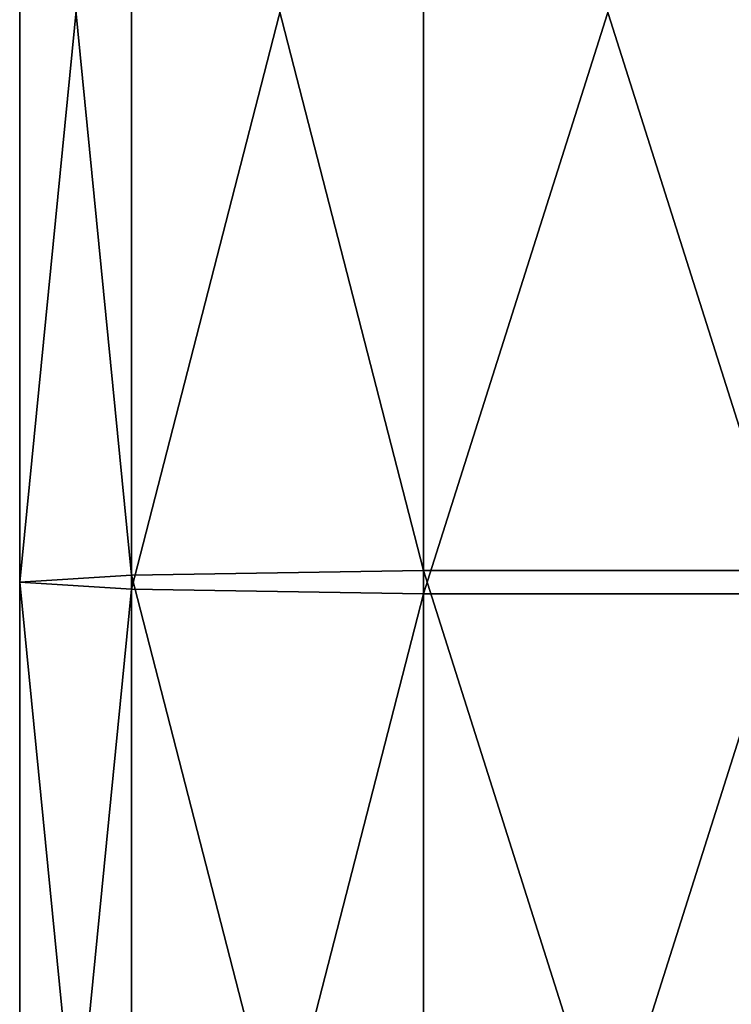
# Model space of a CAD drawing. Header units: millimetres. Extents: x -280 to 280, y 0 to 824.
# Tile 17 of 185: x -255 to -231, y 366 to 400. Entities that reach past the tile are written whole.
import ezdxf

# ---------------------------------------------------------------- set-up
doc = ezdxf.new("R2010")
doc.units = ezdxf.units.MM
doc.header["$LTSCALE"] = 101.851852
for name, color, linetype in [('110', 7, 'CONTINUOUS'), ('136', 7, 'CONTINUOUS'), ('2', 7, 'CONTINUOUS'), ('3', 7, 'CONTINUOUS')]:
    doc.layers.add(name, color=color, linetype=linetype)

msp = doc.modelspace()

# ---------------------------------------------------------------- linework, layer by layer
at = {"layer": '110', "linetype": 'Continuous'}
msp.add_3dface([(-238.905, 331.84, -8.462), (-226.505, 369.954, -8.541), (-229.481, 351.789, -40.512), (-238.905, 331.84, -8.462)], dxfattribs=at)
at = {"layer": '136', "linetype": 'Continuous'}
msp.add_3dface([(-238.905, 331.84, -8.462), (-229.95, 354.952, -8.429), (-226.505, 369.954, -8.541), (-238.905, 331.84, -8.462)], dxfattribs=at)
at = {"layer": '2', "linetype": 'Continuous'}
for points in [[(-251.18, 419.663, -20.501), (-255, 380.912, -7.936), (-255, 419.908, -8.748), (-251.18, 419.663, -20.501)], [(-251.18, 380.668, -19.689), (-255, 380.912, -7.936), (-251.18, 419.663, -20.501), (-251.18, 380.668, -19.689)], [(-241.18, 419.512, -27.765), (-251.18, 380.668, -19.689), (-251.18, 419.663, -20.501), (-241.18, 419.512, -27.765)], [(-241.18, 380.516, -26.953), (-251.18, 380.668, -19.689), (-241.18, 419.512, -27.765), (-241.18, 380.516, -26.953)], [(-228.82, 380.516, -26.953), (-241.18, 380.516, -26.953), (-228.82, 419.512, -27.765), (-228.82, 380.516, -26.953)], [(-228.82, 419.512, -27.765), (-241.18, 380.516, -26.953), (-241.18, 419.512, -27.765), (-228.82, 419.512, -27.765)], [(-251.18, 380.668, -19.689), (-255, 341.917, -7.123), (-255, 380.912, -7.936), (-251.18, 380.668, -19.689)], [(-251.18, 341.672, -18.876), (-255, 341.917, -7.123), (-251.18, 380.668, -19.689), (-251.18, 341.672, -18.876)], [(-241.18, 380.516, -26.953), (-251.18, 341.672, -18.876), (-251.18, 380.668, -19.689), (-241.18, 380.516, -26.953)], [(-241.18, 341.521, -26.14), (-251.18, 341.672, -18.876), (-241.18, 380.516, -26.953), (-241.18, 341.521, -26.14)], [(-228.82, 341.521, -26.14), (-241.18, 341.521, -26.14), (-228.82, 380.516, -26.953), (-228.82, 341.521, -26.14)], [(-228.82, 380.516, -26.953), (-241.18, 341.521, -26.14), (-241.18, 380.516, -26.953), (-228.82, 380.516, -26.953)]]:
    msp.add_3dface(points, dxfattribs=at)
at = {"layer": '3', "linetype": 'Continuous'}
for points in [[(-255, 419.908, -8.748), (-251.18, 381.157, 3.817), (-251.18, 420.153, 3.005), (-255, 419.908, -8.748)], [(-251.18, 420.153, 3.005), (-241.18, 381.309, 11.081), (-241.18, 420.304, 10.269), (-251.18, 420.153, 3.005)], [(-251.18, 381.157, 3.817), (-241.18, 381.309, 11.081), (-251.18, 420.153, 3.005), (-251.18, 381.157, 3.817)], [(-241.18, 381.309, 11.081), (-228.82, 381.309, 11.081), (-241.18, 420.304, 10.269), (-241.18, 381.309, 11.081)], [(-241.18, 420.304, 10.269), (-228.82, 381.309, 11.081), (-228.82, 420.304, 10.269), (-241.18, 420.304, 10.269)], [(-255, 419.908, -8.748), (-255, 380.912, -7.936), (-251.18, 381.157, 3.817), (-255, 419.908, -8.748)], [(-255, 380.912, -7.936), (-251.18, 342.162, 4.63), (-251.18, 381.157, 3.817), (-255, 380.912, -7.936)], [(-251.18, 381.157, 3.817), (-241.18, 342.313, 11.894), (-241.18, 381.309, 11.081), (-251.18, 381.157, 3.817)], [(-251.18, 342.162, 4.63), (-241.18, 342.313, 11.894), (-251.18, 381.157, 3.817), (-251.18, 342.162, 4.63)], [(-241.18, 342.313, 11.894), (-228.82, 342.313, 11.894), (-241.18, 381.309, 11.081), (-241.18, 342.313, 11.894)], [(-241.18, 381.309, 11.081), (-228.82, 342.313, 11.894), (-228.82, 381.309, 11.081), (-241.18, 381.309, 11.081)], [(-255, 380.912, -7.936), (-255, 341.917, -7.123), (-251.18, 342.162, 4.63), (-255, 380.912, -7.936)]]:
    msp.add_3dface(points, dxfattribs=at)

doc.saveas('drawing.dxf')
